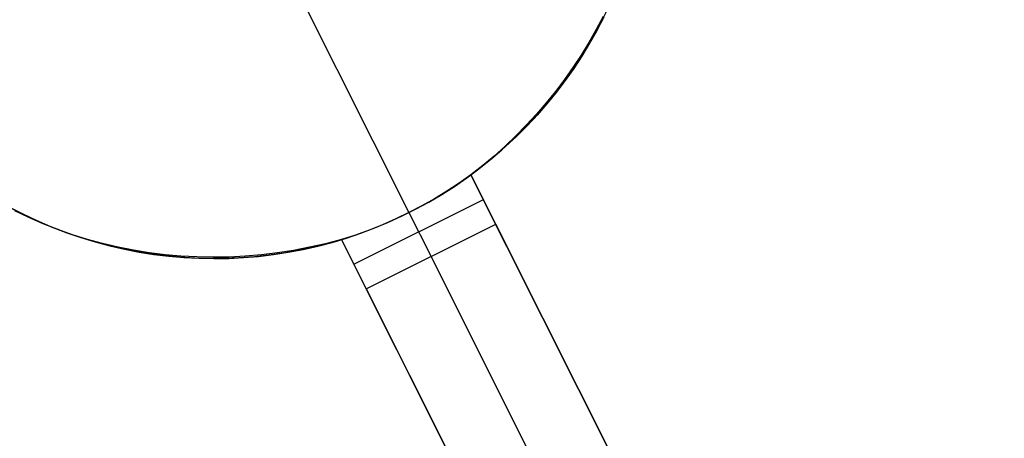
# Model space of a CAD drawing. Header units: millimetres. Extents: x 6038 to 7358, y -8545 to -7225.
# Tile 107 of 256: x 6632.36 to 6639.16, y -7821.33 to -7818.44. Entities that reach past the tile are written whole.
import ezdxf

# ---------------------------------------------------------------- set-up
doc = ezdxf.new("R2010")
doc.units = ezdxf.units.MM
doc.layers.add('color', color=7, linetype='Continuous')

msp = doc.modelspace()

# ---------------------------------------------------------------- linework, layer by layer
at = {"layer": 'color', "color": 254, "true_color": 0xcad1ee}
for p, q in [((6634.2598, -7818.2086, -7.3), (6635.0439, -7819.7731, -7.3)), ((6636.3778, -7818.4431, -7.3), (6636.4229, -7818.3499, -7.3)), ((6636.3778, -7818.4431, -7.3), (6636.4229, -7818.3499, -7.3)), ((6636.3842, -7818.4178, 13.5842), (6636.3366, -7818.5079, 13.5983)), ((6636.3842, -7818.4178, 13.5842), (6636.3366, -7818.5079, 13.5983)), ((6636.3885, -7818.4218, 3.1839), (6636.3414, -7818.513, 3.1839)), ((6636.3295, -7818.5348, -7.3), (6636.3778, -7818.4431, -7.3)), ((6636.3295, -7818.5348, -7.3), (6636.3778, -7818.4431, -7.3)), ((6636.2781, -7818.6247, -7.3), (6636.3295, -7818.5348, -7.3)), ((6636.2781, -7818.6247, -7.3), (6636.3295, -7818.5348, -7.3)), ((6636.3366, -7818.5079, 13.5983), (6636.2861, -7818.5966, 13.6111)), ((6636.3366, -7818.5079, 13.5983), (6636.2861, -7818.5966, 13.6111)), ((6636.3414, -7818.513, 3.1839), (6636.2912, -7818.6026, 3.1839)), ((6636.2237, -7818.7128, -7.3), (6636.2781, -7818.6247, -7.3)), ((6636.2237, -7818.7128, -7.3), (6636.2781, -7818.6247, -7.3)), ((6636.2861, -7818.5966, 13.6111), (6636.2326, -7818.6838, 13.6225)), ((6636.2861, -7818.5966, 13.6111), (6636.2326, -7818.6838, 13.6225)), ((6636.2912, -7818.6026, 3.1839), (6636.2379, -7818.6904, 3.1839)), ((6636.2326, -7818.6838, 13.6225), (6636.1763, -7818.7692, 13.6325)), ((6636.2326, -7818.6838, 13.6225), (6636.1763, -7818.7692, 13.6325)), ((6636.2379, -7818.6904, 3.1839), (6636.1817, -7818.7763, 3.1839)), ((6636.1662, -7818.7989, -7.3), (6636.2237, -7818.7128, -7.3)), ((6636.1662, -7818.7989, -7.3), (6636.2237, -7818.7128, -7.3)), ((6636.1058, -7818.883, -7.3), (6636.1662, -7818.7989, -7.3)), ((6636.1058, -7818.883, -7.3), (6636.1662, -7818.7989, -7.3)), ((6636.1763, -7818.7692, 13.6325), (6636.1172, -7818.853, 13.6411)), ((6636.1763, -7818.7692, 13.6325), (6636.1172, -7818.853, 13.6411)), ((6636.1817, -7818.7763, 3.1839), (6636.1226, -7818.8602, 3.1839)), ((6636.0425, -7818.965, -7.3), (6636.1058, -7818.883, -7.3)), ((6636.0425, -7818.965, -7.3), (6636.1058, -7818.883, -7.3)), ((6636.1172, -7818.853, 13.6411), (6636.0554, -7818.9348, 13.6484)), ((6636.1172, -7818.853, 13.6411), (6636.0554, -7818.9348, 13.6484)), ((6636.1226, -7818.8602, 3.1839), (6636.0606, -7818.9421, 3.1839)), ((6635.9764, -7819.0447, -7.3), (6636.0425, -7818.965, -7.3)), ((6635.9764, -7819.0447, -7.3), (6636.0425, -7818.965, -7.3)), ((6636.0554, -7818.9348, 13.6484), (6635.9909, -7819.0148, 13.6542)), ((6636.0554, -7818.9348, 13.6484), (6635.9909, -7819.0148, 13.6542)), ((6636.0606, -7818.9421, 3.1839), (6635.9959, -7819.0218, 3.1839)), ((6635.9909, -7819.0148, 13.6542), (6635.9238, -7819.0926, 13.6586)), ((6635.9909, -7819.0148, 13.6542), (6635.9238, -7819.0926, 13.6586)), ((6635.9959, -7819.0218, 3.1839), (6635.9285, -7819.0993, 3.1839)), ((6635.9238, -7819.0926, 13.6586), (6635.8542, -7819.1683, 13.6616)), ((6635.9238, -7819.0926, 13.6586), (6635.8542, -7819.1683, 13.6616)), ((6635.9285, -7819.0993, 3.1839), (6635.8584, -7819.1744, 3.1839)), ((6635.9076, -7819.1222, -7.3), (6635.9764, -7819.0447, -7.3)), ((6635.9076, -7819.1222, -7.3), (6635.9764, -7819.0447, -7.3)), ((6635.8542, -7819.1683, 13.6616), (6635.7823, -7819.2418, 13.6631)), ((6635.8542, -7819.1683, 13.6616), (6635.7823, -7819.2418, 13.6631)), ((6635.8584, -7819.1744, 3.1839), (6635.7859, -7819.247, 3.1839)), ((6635.8362, -7819.1972, -7.3), (6635.9076, -7819.1222, -7.3)), ((6635.8362, -7819.1972, -7.3), (6635.9076, -7819.1222, -7.3)), ((6635.7823, -7819.2418, 13.6631), (6635.708, -7819.3129, 13.6632)), ((6635.7823, -7819.2418, 13.6631), (6635.708, -7819.3129, 13.6632)), ((6635.7622, -7819.2696, -7.3), (6635.8362, -7819.1972, -7.3)), ((6635.7622, -7819.2696, -7.3), (6635.8362, -7819.1972, -7.3)), ((6635.6858, -7819.3395, -7.3), (6635.7622, -7819.2696, -7.3)), ((6635.6858, -7819.3395, -7.3), (6635.7622, -7819.2696, -7.3)), ((6635.7859, -7819.247, 3.1839), (6635.7109, -7819.3171, 3.1839)), ((6635.607, -7819.4068, -7.3), (6635.6858, -7819.3395, -7.3)), ((6635.607, -7819.4068, -7.3), (6635.6858, -7819.3395, -7.3)), ((6635.708, -7819.3129, 13.6632), (6635.6315, -7819.3817, 13.6619)), ((6635.708, -7819.3129, 13.6632), (6635.6315, -7819.3817, 13.6619)), ((6635.7109, -7819.3171, 3.1839), (6635.6335, -7819.3847, 3.1839)), ((6635.5528, -7819.4479, 13.6592), (6635.4721, -7819.5116, 13.6551)), ((6635.5528, -7819.4479, 13.6592), (6635.4721, -7819.5116, 13.6551)), ((6635.5259, -7819.4712, -7.3), (6635.607, -7819.4068, -7.3)), ((6635.5259, -7819.4712, -7.3), (6635.607, -7819.4068, -7.3)), ((6635.6315, -7819.3817, 13.6619), (6635.5528, -7819.4479, 13.6592)), ((6635.6315, -7819.3817, 13.6619), (6635.5528, -7819.4479, 13.6592)), ((6635.6335, -7819.3847, 3.1839), (6635.5539, -7819.4495, 3.1839)), ((6635.4721, -7819.5116, 0.7), (6635.3901, -7819.5695, 0.7)), ((6635.4721, -7819.5116, 0.7), (6635.3901, -7819.5695, 0.7)), ((6635.4427, -7819.5328, -7.3), (6635.5259, -7819.4712, -7.3)), ((6635.4427, -7819.5328, -7.3), (6635.5259, -7819.4712, -7.3)), ((6635.5539, -7819.4495, 3.1839), (6635.4721, -7819.5116, 3.1839)), ((6635.4721, -7819.5116, 13.6551), (6639.5233, -7827.5952, 17.3148)), ((6635.4721, -7819.5116, 13.6551), (6635.4721, -7819.5116, 0.7)), ((6635.4721, -7819.5116, 13.6551), (6635.4721, -7819.5116, 0.7)), ((6635.4721, -7819.5116, 13.6551), (6639.5233, -7827.5952, 17.3148)), ((6635.6431, -7819.8528, 0.7), (6635.4721, -7819.5116, 0.7)), ((6637.7921, -7824.1407, 9.0074), (6635.4721, -7819.5116, 9.0074)), ((6635.6431, -7819.8528, 0.7), (6635.4721, -7819.5116, 0.7)), ((6635.3901, -7819.5695, 0.7), (6635.3061, -7819.6248, 0.7)), ((6635.3901, -7819.5695, 0.7), (6635.3061, -7819.6248, 0.7)), ((6635.3574, -7819.5915, -7.3), (6635.4427, -7819.5328, -7.3)), ((6635.3574, -7819.5915, -7.3), (6635.4427, -7819.5328, -7.3)), ((6635.1809, -7819.6999, -7.3), (6635.2701, -7819.6472, -7.3)), ((6635.1809, -7819.6999, -7.3), (6635.2701, -7819.6472, -7.3)), ((6635.3061, -7819.6248, 0.7), (6635.2204, -7819.6771, 0.7)), ((6635.3061, -7819.6248, 0.7), (6635.2204, -7819.6771, 0.7)), ((6635.2701, -7819.6472, -7.3), (6635.3574, -7819.5915, -7.3)), ((6635.2701, -7819.6472, -7.3), (6635.3574, -7819.5915, -7.3)), ((6634.6636, -7820.1302, 0.7), (6635.5576, -7819.6822, 0.7)), ((6635.09, -7819.7495, -7.3), (6635.1809, -7819.6999, -7.3)), ((6635.09, -7819.7495, -7.3), (6635.1809, -7819.6999, -7.3)), ((6635.2204, -7819.6771, 0.7), (6635.1329, -7819.7266, 0.7)), ((6635.2204, -7819.6771, 0.7), (6635.1329, -7819.7266, 0.7)), ((6632.379, -7819.7847, 3.1839), (6632.2876, -7819.7379, 3.1839)), ((6632.3017, -7819.7454, -7.3), (6632.3941, -7819.792, -7.3)), ((6632.3017, -7819.7454, -7.3), (6632.3941, -7819.792, -7.3)), ((6632.4188, -7819.8078, 12.8295), (6632.3219, -7819.7611, 12.7862)), ((6632.4188, -7819.8078, 12.8295), (6632.3219, -7819.7611, 12.7862)), ((6632.4719, -7819.8283, 3.1839), (6632.379, -7819.7847, 3.1839)), ((6635.0439, -7819.7731, 0.7), (6634.9533, -7819.8166, 0.7)), ((6635.0439, -7819.7731, 0.7), (6634.9533, -7819.8166, 0.7)), ((6634.9974, -7819.7959, -7.3), (6635.09, -7819.7495, -7.3)), ((6634.9974, -7819.7959, -7.3), (6635.09, -7819.7495, -7.3)), ((6635.1329, -7819.7266, 0.7), (6635.0439, -7819.7731, 0.7)), ((6635.1329, -7819.7266, 0.7), (6635.0439, -7819.7731, 0.7)), ((6635.0439, -7819.7731, 0.7), (6635.0439, -7819.7731, -7.3)), ((6635.0439, -7819.7731, 0.7), (6635.1961, -7820.0768, 0.7)), ((6632.3941, -7819.792, -7.3), (6632.4881, -7819.8355, -7.3)), ((6632.3941, -7819.792, -7.3), (6632.4881, -7819.8355, -7.3)), ((6632.5176, -7819.851, 12.8723), (6632.4188, -7819.8078, 12.8295)), ((6632.5176, -7819.851, 12.8723), (6632.4188, -7819.8078, 12.8295)), ((6632.5663, -7819.8687, 3.1839), (6632.4719, -7819.8283, 3.1839)), ((6632.4881, -7819.8355, -7.3), (6632.5836, -7819.8757, -7.3)), ((6632.4881, -7819.8355, -7.3), (6632.5836, -7819.8757, -7.3)), ((6632.618, -7819.8907, 12.9146), (6632.5176, -7819.851, 12.8723)), ((6632.618, -7819.8907, 12.9146), (6632.5176, -7819.851, 12.8723)), ((6634.7491, -7820.3009, 0.7), (6635.6431, -7819.8528, 0.7)), ((6634.7491, -7820.3009, 0.7), (6635.6431, -7819.8528, 0.7)), ((6634.8077, -7819.879, -7.3), (6634.9033, -7819.8391, -7.3)), ((6634.8077, -7819.879, -7.3), (6634.9033, -7819.8391, -7.3)), ((6634.9533, -7819.8166, 0.7), (6634.8614, -7819.857, 0.7)), ((6634.9533, -7819.8166, 0.7), (6634.8614, -7819.857, 0.7)), ((6634.9033, -7819.8391, -7.3), (6634.9974, -7819.7959, -7.3)), ((6634.9033, -7819.8391, -7.3), (6634.9974, -7819.7959, -7.3)), ((6639.5233, -7827.5952, 15.7), (6635.6431, -7819.8528, 0.7)), ((6639.5233, -7827.5952, 15.7), (6635.6431, -7819.8528, 0.7)), ((6632.662, -7819.9059, 3.1839), (6632.5663, -7819.8687, 3.1839)), ((6632.5836, -7819.8757, -7.3), (6632.6803, -7819.9125, -7.3)), ((6632.5836, -7819.8757, -7.3), (6632.6803, -7819.9125, -7.3)), ((6632.7201, -7819.9267, 12.9562), (6632.618, -7819.8907, 12.9146)), ((6632.7201, -7819.9267, 12.9562), (6632.618, -7819.8907, 12.9146)), ((6632.759, -7819.9397, 3.1839), (6632.662, -7819.9059, 3.1839)), ((6632.6803, -7819.9125, -7.3), (6632.7783, -7819.9461, -7.3)), ((6632.6803, -7819.9125, -7.3), (6632.7783, -7819.9461, -7.3)), ((6634.6127, -7819.9488, -7.3), (6634.7108, -7819.9156, -7.3)), ((6634.6127, -7819.9488, -7.3), (6634.7108, -7819.9156, -7.3)), ((6634.7681, -7819.8944, 0.7), (6634.6736, -7819.9286, 0.7)), ((6634.7681, -7819.8944, 0.7), (6634.6736, -7819.9286, 0.7)), ((6634.7108, -7819.9156, -7.3), (6634.8077, -7819.879, -7.3)), ((6634.7108, -7819.9156, -7.3), (6634.8077, -7819.879, -7.3)), ((6634.8614, -7819.857, 0.7), (6634.7681, -7819.8944, 0.7)), ((6634.8614, -7819.857, 0.7), (6634.7681, -7819.8944, 0.7)), ((6632.8237, -7819.959, 12.9972), (6632.7201, -7819.9267, 12.9562)), ((6632.8237, -7819.959, 12.9972), (6632.7201, -7819.9267, 12.9562)), ((6632.857, -7819.9703, 3.1839), (6632.759, -7819.9397, 3.1839)), ((6632.7783, -7819.9461, -7.3), (6632.8774, -7819.9762, -7.3)), ((6632.7783, -7819.9461, -7.3), (6632.8774, -7819.9762, -7.3)), ((6632.9286, -7819.9876, 13.0375), (6632.8237, -7819.959, 12.9972)), ((6632.9286, -7819.9876, 13.0375), (6632.8237, -7819.959, 12.9972)), ((6632.956, -7819.9974, 3.1839), (6632.857, -7819.9703, 3.1839)), ((6632.8774, -7819.9762, -7.3), (6632.9775, -7820.0028, -7.3)), ((6632.8774, -7819.9762, -7.3), (6632.9775, -7820.0028, -7.3)), ((6633.0348, -7820.0125, 13.077), (6632.9286, -7819.9876, 13.0375)), ((6633.0348, -7820.0125, 13.077), (6632.9286, -7819.9876, 13.0375)), ((6634.4684, -7819.9882, 13.5014), (6634.358, -7820.013, 13.4757)), ((6634.4684, -7819.9882, 13.5014), (6634.358, -7820.013, 13.4757)), ((6634.4794, -7819.988, 3.1839), (6634.3798, -7820.013, 3.1839)), ((6634.4134, -7820.0049, -7.3), (6634.5135, -7819.9786, -7.3)), ((6634.4134, -7820.0049, -7.3), (6634.5135, -7819.9786, -7.3)), ((6634.5781, -7819.9596, 13.5258), (6634.4684, -7819.9882, 13.5014)), ((6634.5781, -7819.9596, 13.5258), (6634.4684, -7819.9882, 13.5014)), ((6634.5781, -7819.9596, 3.1839), (6634.4794, -7819.988, 3.1839)), ((6634.5135, -7819.9786, -7.3), (6634.6127, -7819.9488, -7.3)), ((6634.5135, -7819.9786, -7.3), (6634.6127, -7819.9488, -7.3)), ((6634.6736, -7819.9286, 0.7), (6634.5781, -7819.9596, 0.7)), ((6634.6736, -7819.9286, 0.7), (6634.5781, -7819.9596, 0.7)), ((6638.6293, -7828.0432, 17.1721), (6634.5781, -7819.9596, 13.5258)), ((6634.5781, -7819.9596, 0.7), (6634.5781, -7819.9596, 13.5258)), ((6634.5781, -7819.9596, 0.7), (6634.5781, -7819.9596, 13.5258)), ((6638.6293, -7828.0432, 17.1721), (6634.5781, -7819.9596, 13.5258)), ((6634.5781, -7819.9596, 0.7), (6634.7491, -7820.3009, 0.7)), ((6636.8796, -7824.5519, 8.936), (6634.5781, -7819.9596, 8.936)), ((6634.5781, -7819.9596, 0.7), (6634.7491, -7820.3009, 0.7)), ((6633.0559, -7820.0212, 3.1839), (6632.956, -7819.9974, 3.1839)), ((6632.9775, -7820.0028, -7.3), (6633.0784, -7820.026, -7.3)), ((6632.9775, -7820.0028, -7.3), (6633.0784, -7820.026, -7.3)), ((6633.1421, -7820.0336, 13.1157), (6633.0348, -7820.0125, 13.077)), ((6633.1421, -7820.0336, 13.1157), (6633.0348, -7820.0125, 13.077)), ((6633.1566, -7820.0415, 3.1839), (6633.0559, -7820.0212, 3.1839)), ((6633.0784, -7820.026, -7.3), (6633.1801, -7820.0457, -7.3)), ((6633.0784, -7820.026, -7.3), (6633.1801, -7820.0457, -7.3)), ((6633.2504, -7820.051, 13.1535), (6633.1421, -7820.0336, 13.1157)), ((6633.2504, -7820.051, 13.1535), (6633.1421, -7820.0336, 13.1157)), ((6633.2579, -7820.0583, 3.1839), (6633.1566, -7820.0415, 3.1839)), ((6633.1801, -7820.0457, -7.3), (6633.2824, -7820.0619, -7.3)), ((6633.1801, -7820.0457, -7.3), (6633.2824, -7820.0619, -7.3)), ((6633.3595, -7820.0645, 13.1905), (6633.2504, -7820.051, 13.1535)), ((6633.3595, -7820.0645, 13.1905), (6633.2504, -7820.051, 13.1535)), ((6633.3597, -7820.0717, 3.1839), (6633.2579, -7820.0583, 3.1839)), ((6634.136, -7820.0513, 13.4204), (6634.0247, -7820.0647, 13.3909)), ((6634.136, -7820.0513, 13.4204), (6634.0247, -7820.0647, 13.3909)), ((6634.1784, -7820.0526, 3.1839), (6634.0767, -7820.0673, 3.1839)), ((6634.1083, -7820.0631, -7.3), (6634.2107, -7820.0472, -7.3)), ((6634.1083, -7820.0631, -7.3), (6634.2107, -7820.0472, -7.3)), ((6634.2472, -7820.034, 13.4487), (6634.136, -7820.0513, 13.4204)), ((6634.2472, -7820.034, 13.4487), (6634.136, -7820.0513, 13.4204)), ((6634.2794, -7820.0345, 3.1839), (6634.1784, -7820.0526, 3.1839)), ((6634.2107, -7820.0472, -7.3), (6634.3124, -7820.0278, -7.3)), ((6634.2107, -7820.0472, -7.3), (6634.3124, -7820.0278, -7.3)), ((6634.358, -7820.013, 13.4757), (6634.2472, -7820.034, 13.4487)), ((6634.358, -7820.013, 13.4757), (6634.2472, -7820.034, 13.4487)), ((6634.3798, -7820.013, 3.1839), (6634.2794, -7820.0345, 3.1839)), ((6634.3124, -7820.0278, -7.3), (6634.4134, -7820.0049, -7.3)), ((6634.3124, -7820.0278, -7.3), (6634.4134, -7820.0049, -7.3)), ((6633.2824, -7820.0619, -7.3), (6633.3852, -7820.0745, -7.3)), ((6633.2824, -7820.0619, -7.3), (6633.3852, -7820.0745, -7.3)), ((6633.4693, -7820.0741, 13.2265), (6633.3595, -7820.0645, 13.1905)), ((6633.4693, -7820.0741, 13.2265), (6633.3595, -7820.0645, 13.1905)), ((6633.4619, -7820.0816, 3.1839), (6633.3597, -7820.0717, 3.1839)), ((6633.3852, -7820.0745, -7.3), (6633.4884, -7820.0836, -7.3)), ((6633.3852, -7820.0745, -7.3), (6633.4884, -7820.0836, -7.3)), ((6633.5644, -7820.088, 3.1839), (6633.4619, -7820.0816, 3.1839)), ((6633.5797, -7820.0799, 13.2615), (6633.4693, -7820.0741, 13.2265)), ((6633.5797, -7820.0799, 13.2615), (6633.4693, -7820.0741, 13.2265)), ((6633.4884, -7820.0836, -7.3), (6633.5918, -7820.0891, -7.3)), ((6633.4884, -7820.0836, -7.3), (6633.5918, -7820.0891, -7.3)), ((6633.667, -7820.0909, 3.1839), (6633.5644, -7820.088, 3.1839)), ((6633.6906, -7820.0819, 13.2955), (6633.5797, -7820.0799, 13.2615)), ((6633.6906, -7820.0819, 13.2955), (6633.5797, -7820.0799, 13.2615)), ((6633.5918, -7820.0891, -7.3), (6633.6953, -7820.0911, -7.3)), ((6633.5918, -7820.0891, -7.3), (6633.6953, -7820.0911, -7.3)), ((6633.7697, -7820.0902, 3.1839), (6633.667, -7820.0909, 3.1839)), ((6633.8018, -7820.08, 13.3284), (6633.6906, -7820.0819, 13.2955)), ((6633.8018, -7820.08, 13.3284), (6633.6906, -7820.0819, 13.2955)), ((6633.6953, -7820.0911, -7.3), (6633.7989, -7820.0894, -7.3)), ((6633.6953, -7820.0911, -7.3), (6633.7989, -7820.0894, -7.3)), ((6633.8723, -7820.0861, 3.1839), (6633.7697, -7820.0902, 3.1839)), ((6633.7989, -7820.0894, -7.3), (6633.9023, -7820.0842, -7.3)), ((6633.7989, -7820.0894, -7.3), (6633.9023, -7820.0842, -7.3)), ((6633.9132, -7820.0743, 13.3602), (6633.8018, -7820.08, 13.3284)), ((6633.9132, -7820.0743, 13.3602), (6633.8018, -7820.08, 13.3284)), ((6633.9747, -7820.0784, 3.1839), (6633.8723, -7820.0861, 3.1839)), ((6633.9023, -7820.0842, -7.3), (6634.0055, -7820.0754, -7.3)), ((6633.9023, -7820.0842, -7.3), (6634.0055, -7820.0754, -7.3)), ((6634.0247, -7820.0647, 13.3909), (6633.9132, -7820.0743, 13.3602)), ((6634.0247, -7820.0647, 13.3909), (6633.9132, -7820.0743, 13.3602)), ((6634.0767, -7820.0673, 3.1839), (6633.9747, -7820.0784, 3.1839)), ((6634.0055, -7820.0754, -7.3), (6634.1083, -7820.0631, -7.3)), ((6634.0055, -7820.0754, -7.3), (6634.1083, -7820.0631, -7.3)), ((6639.0763, -7827.8192, 15.7), (6635.1961, -7820.0768, 0.7)), ((6634.7491, -7820.3009, 0.7), (6638.6293, -7828.0432, 15.7)), ((6634.7491, -7820.3009, 0.7), (6638.6293, -7828.0432, 15.7))]:
    msp.add_line(p, q, dxfattribs=at)

doc.saveas('drawing.dxf')
